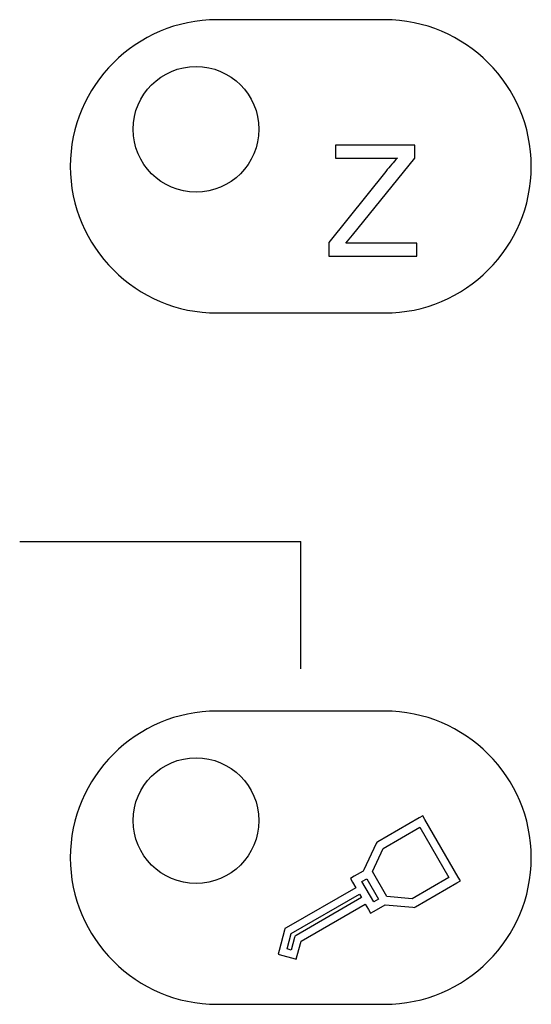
# Model space of a CAD drawing. Header units: millimetres. Extents: x 7205 to 9529, y -660 to 140.
# Tile 39 of 193: x 7418 to 7430, y -360 to -336. Entities that reach past the tile are written whole.
import ezdxf

# ---------------------------------------------------------------- set-up
doc = ezdxf.new("R2010")
doc.units = ezdxf.units.MM
doc.header["$LTSCALE"] = 3

msp = doc.modelspace()

# ---------------------------------------------------------------- linework, layer by layer
at = {"linetype": 'Continuous', "lineweight": 30}
for centre in [(7422.121, -339.057), (7422.121, -355.557)]:
    msp.add_ellipse(centre, major_axis=(0, 1.5), ratio=1, dxfattribs=at)
for points, knots in [([(7422.621, -336.442), (7422.621, -336.442), (7426.621, -336.442), (7426.621, -336.442), (7426.621, -336.442), (7428.546, -336.442), (7430.121, -338.017), (7430.121, -339.942), (7430.121, -339.942), (7430.121, -339.942), (7430.121, -339.942), (7430.121, -339.942), (7430.121, -339.942), (7430.121, -341.867), (7428.546, -343.442), (7426.621, -343.442), (7426.621, -343.442), (7426.621, -343.442), (7422.621, -343.442), (7422.621, -343.442), (7422.621, -343.442), (7420.696, -343.442), (7419.121, -341.867), (7419.121, -339.942), (7419.121, -339.942), (7419.121, -339.942), (7419.121, -339.942), (7419.121, -339.942), (7419.121, -339.942), (7419.121, -338.017), (7420.696, -336.442), (7422.621, -336.442)], [0, 0, 0, 0, 0.111111, 0.111111, 0.111111, 0.111111, 0.222222, 0.222222, 0.222222, 0.222222, 0.333333, 0.333333, 0.333333, 0.333333, 0.444444, 0.444444, 0.444444, 0.444444, 0.555556, 0.555556, 0.555556, 0.555556, 0.666667, 0.666667, 0.666667, 0.666667, 0.777778, 0.777778, 0.777778, 0.777778, 1, 1, 1, 1]), ([(7425.291, -342.087), (7425.291, -342.087), (7425.291, -341.763), (7425.291, -341.763), (7425.291, -341.763), (7425.291, -341.763), (7426.649, -340.063), (7426.649, -340.063), (7426.649, -340.063), (7426.747, -339.943), (7426.838, -339.837), (7426.925, -339.746), (7426.925, -339.746), (7426.925, -339.746), (7425.447, -339.746), (7425.447, -339.746), (7425.447, -339.746), (7425.447, -339.746), (7425.447, -339.435), (7425.447, -339.435), (7425.447, -339.435), (7425.447, -339.435), (7427.343, -339.435), (7427.343, -339.435), (7427.343, -339.435), (7427.343, -339.435), (7427.343, -339.746), (7427.343, -339.746), (7427.343, -339.746), (7427.343, -339.746), (7425.854, -341.586), (7425.854, -341.586), (7425.854, -341.586), (7425.854, -341.586), (7425.694, -341.776), (7425.694, -341.776), (7425.694, -341.776), (7425.694, -341.776), (7427.388, -341.776), (7427.388, -341.776), (7427.388, -341.776), (7427.388, -341.776), (7427.388, -342.087), (7427.388, -342.087), (7427.388, -342.087), (7427.388, -342.087), (7425.291, -342.087), (7425.291, -342.087)], [0, 0, 0, 0, 0.076923, 0.076923, 0.076923, 0.076923, 0.153846, 0.153846, 0.153846, 0.153846, 0.230769, 0.230769, 0.230769, 0.230769, 0.307692, 0.307692, 0.307692, 0.307692, 0.384615, 0.384615, 0.384615, 0.384615, 0.461538, 0.461538, 0.461538, 0.461538, 0.538462, 0.538462, 0.538462, 0.538462, 0.615385, 0.615385, 0.615385, 0.615385, 0.692308, 0.692308, 0.692308, 0.692308, 0.769231, 0.769231, 0.769231, 0.769231, 0.846154, 0.846154, 0.846154, 0.846154, 1, 1, 1, 1]), ([(7422.621, -352.942), (7422.621, -352.942), (7426.621, -352.942), (7426.621, -352.942), (7426.621, -352.942), (7428.546, -352.942), (7430.121, -354.517), (7430.121, -356.442), (7430.121, -356.442), (7430.121, -356.442), (7430.121, -356.442), (7430.121, -356.442), (7430.121, -356.442), (7430.121, -358.367), (7428.546, -359.942), (7426.621, -359.942), (7426.621, -359.942), (7426.621, -359.942), (7422.621, -359.942), (7422.621, -359.942), (7422.621, -359.942), (7420.696, -359.942), (7419.121, -358.367), (7419.121, -356.442), (7419.121, -356.442), (7419.121, -356.442), (7419.121, -356.442), (7419.121, -356.442), (7419.121, -356.442), (7419.121, -354.517), (7420.696, -352.942), (7422.621, -352.942)], [0, 0, 0, 0, 0.111111, 0.111111, 0.111111, 0.111111, 0.222222, 0.222222, 0.222222, 0.222222, 0.333333, 0.333333, 0.333333, 0.333333, 0.444444, 0.444444, 0.444444, 0.444444, 0.555556, 0.555556, 0.555556, 0.555556, 0.666667, 0.666667, 0.666667, 0.666667, 0.777778, 0.777778, 0.777778, 0.777778, 1, 1, 1, 1]), ([(7427.296, -357.625), (7427.296, -357.625), (7426.634, -357.569), (7426.634, -357.569), (7426.634, -357.569), (7426.634, -357.569), (7426.374, -357.719), (7426.374, -357.719), (7426.374, -357.719), (7426.374, -357.719), (7426.287, -357.77), (7426.287, -357.77), (7426.287, -357.77), (7426.287, -357.77), (7426.236, -357.682), (7426.236, -357.682), (7426.236, -357.682), (7426.236, -357.682), (7426.159, -357.548), (7426.159, -357.548), (7426.159, -357.548), (7426.159, -357.548), (7424.629, -358.431), (7424.629, -358.431), (7424.629, -358.431), (7424.629, -358.431), (7424.536, -358.777), (7424.536, -358.777), (7424.536, -358.777), (7424.536, -358.777), (7424.513, -358.863), (7424.513, -358.863), (7424.513, -358.863), (7424.513, -358.863), (7424.428, -358.84), (7424.428, -358.84), (7424.428, -358.84), (7424.428, -358.84), (7424.163, -358.769), (7424.163, -358.769), (7424.163, -358.769), (7424.163, -358.769), (7424.078, -358.746), (7424.078, -358.746), (7424.078, -358.746), (7424.078, -358.746), (7424.101, -358.661), (7424.101, -358.661), (7424.101, -358.661), (7424.101, -358.661), (7424.232, -358.17), (7424.232, -358.17), (7424.232, -358.17), (7424.232, -358.17), (7424.242, -358.135), (7424.242, -358.135), (7424.242, -358.135), (7424.242, -358.135), (7424.273, -358.116), (7424.273, -358.116), (7424.273, -358.116), (7424.273, -358.116), (7425.934, -357.158), (7425.934, -357.158), (7425.934, -357.158), (7425.934, -357.158), (7425.856, -357.023), (7425.856, -357.023), (7425.856, -357.023), (7425.856, -357.023), (7425.805, -356.936), (7425.805, -356.936), (7425.805, -356.936), (7425.805, -356.936), (7425.893, -356.886), (7425.893, -356.886), (7425.893, -356.886), (7425.893, -356.886), (7426.111, -356.76), (7426.111, -356.76), (7426.111, -356.76), (7426.111, -356.76), (7426.123, -356.734), (7426.123, -356.734), (7426.123, -356.734), (7426.123, -356.734), (7426.418, -356.105), (7426.418, -356.105), (7426.418, -356.105), (7426.418, -356.105), (7426.432, -356.076), (7426.432, -356.076), (7426.432, -356.076), (7426.432, -356.076), (7426.459, -356.06), (7426.459, -356.06), (7426.459, -356.06), (7426.459, -356.06), (7427.445, -355.491), (7427.445, -355.491), (7427.445, -355.491), (7427.445, -355.491), (7427.532, -355.44), (7427.532, -355.44), (7427.532, -355.44), (7427.532, -355.44), (7427.583, -355.528), (7427.583, -355.528), (7427.583, -355.528), (7427.583, -355.528), (7428.378, -356.905), (7428.378, -356.905), (7428.378, -356.905), (7428.378, -356.905), (7428.428, -356.992), (7428.428, -356.992), (7428.428, -356.992), (7428.428, -356.992), (7428.34, -357.043), (7428.34, -357.043), (7428.34, -357.043), (7428.34, -357.043), (7427.354, -357.612), (7427.354, -357.612), (7427.354, -357.612), (7427.354, -357.612), (7427.327, -357.628), (7427.327, -357.628), (7427.327, -357.628), (7427.327, -357.628), (7427.296, -357.625), (7427.296, -357.625)], [0, 0, 0, 0, 0.029412, 0.029412, 0.029412, 0.029412, 0.058824, 0.058824, 0.058824, 0.058824, 0.088235, 0.088235, 0.088235, 0.088235, 0.117647, 0.117647, 0.117647, 0.117647, 0.147059, 0.147059, 0.147059, 0.147059, 0.176471, 0.176471, 0.176471, 0.176471, 0.205882, 0.205882, 0.205882, 0.205882, 0.235294, 0.235294, 0.235294, 0.235294, 0.264706, 0.264706, 0.264706, 0.264706, 0.294118, 0.294118, 0.294118, 0.294118, 0.323529, 0.323529, 0.323529, 0.323529, 0.352941, 0.352941, 0.352941, 0.352941, 0.382353, 0.382353, 0.382353, 0.382353, 0.411765, 0.411765, 0.411765, 0.411765, 0.441176, 0.441176, 0.441176, 0.441176, 0.470588, 0.470588, 0.470588, 0.470588, 0.5, 0.5, 0.5, 0.5, 0.529412, 0.529412, 0.529412, 0.529412, 0.558824, 0.558824, 0.558824, 0.558824, 0.588235, 0.588235, 0.588235, 0.588235, 0.617647, 0.617647, 0.617647, 0.617647, 0.647059, 0.647059, 0.647059, 0.647059, 0.676471, 0.676471, 0.676471, 0.676471, 0.705882, 0.705882, 0.705882, 0.705882, 0.735294, 0.735294, 0.735294, 0.735294, 0.764706, 0.764706, 0.764706, 0.764706, 0.794118, 0.794118, 0.794118, 0.794118, 0.823529, 0.823529, 0.823529, 0.823529, 0.852941, 0.852941, 0.852941, 0.852941, 0.882353, 0.882353, 0.882353, 0.882353, 0.911765, 0.911765, 0.911765, 0.911765, 0.941176, 0.941176, 0.941176, 0.941176, 1, 1, 1, 1]), ([(7426.673, -357.369), (7426.673, -357.369), (7427.282, -357.421), (7427.282, -357.421), (7427.282, -357.421), (7427.282, -357.421), (7428.153, -356.918), (7428.153, -356.918), (7428.153, -356.918), (7428.153, -356.918), (7427.458, -355.716), (7427.458, -355.716), (7427.458, -355.716), (7427.458, -355.716), (7426.587, -356.219), (7426.587, -356.219), (7426.587, -356.219), (7426.587, -356.219), (7426.328, -356.772), (7426.328, -356.772), (7426.328, -356.772), (7426.328, -356.772), (7426.673, -357.369), (7426.673, -357.369)], [0, 0, 0, 0, 0.142857, 0.142857, 0.142857, 0.142857, 0.285714, 0.285714, 0.285714, 0.285714, 0.428571, 0.428571, 0.428571, 0.428571, 0.571429, 0.571429, 0.571429, 0.571429, 0.714286, 0.714286, 0.714286, 0.714286, 1, 1, 1, 1]), ([(7426.474, -357.429), (7426.474, -357.429), (7426.194, -356.945), (7426.194, -356.945), (7426.194, -356.945), (7426.194, -356.945), (7426.081, -357.01), (7426.081, -357.01), (7426.081, -357.01), (7426.081, -357.01), (7426.36, -357.494), (7426.36, -357.494), (7426.36, -357.494), (7426.36, -357.494), (7426.474, -357.429), (7426.474, -357.429)], [0, 0, 0, 0, 0.2, 0.2, 0.2, 0.2, 0.4, 0.4, 0.4, 0.4, 0.6, 0.6, 0.6, 0.6, 1, 1, 1, 1]), ([(7426.07, -357.395), (7426.07, -357.395), (7426.022, -357.311), (7426.022, -357.311), (7426.022, -357.311), (7426.022, -357.311), (7424.394, -358.251), (7424.394, -358.251), (7424.394, -358.251), (7424.394, -358.251), (7424.295, -358.621), (7424.295, -358.621), (7424.295, -358.621), (7424.295, -358.621), (7424.388, -358.646), (7424.388, -358.646), (7424.388, -358.646), (7424.388, -358.646), (7424.467, -358.35), (7424.467, -358.35), (7424.467, -358.35), (7424.467, -358.35), (7424.477, -358.315), (7424.477, -358.315), (7424.477, -358.315), (7424.477, -358.315), (7424.509, -358.297), (7424.509, -358.297), (7424.509, -358.297), (7424.509, -358.297), (7426.07, -357.395), (7426.07, -357.395)], [0, 0, 0, 0, 0.111111, 0.111111, 0.111111, 0.111111, 0.222222, 0.222222, 0.222222, 0.222222, 0.333333, 0.333333, 0.333333, 0.333333, 0.444444, 0.444444, 0.444444, 0.444444, 0.555556, 0.555556, 0.555556, 0.555556, 0.666667, 0.666667, 0.666667, 0.666667, 0.777778, 0.777778, 0.777778, 0.777778, 1, 1, 1, 1])]:
    msp.add_open_spline(points, degree=3, knots=knots, dxfattribs=at)
for points in [[(7417.914, -348.894), (7417.914, -348.894), (7424.621, -348.894), (7424.621, -348.894)], [(7424.621, -351.932), (7424.621, -351.932), (7424.621, -348.894), (7424.621, -348.894)]]:
    msp.add_open_spline(points, degree=3, dxfattribs=at)

doc.saveas('drawing.dxf')
